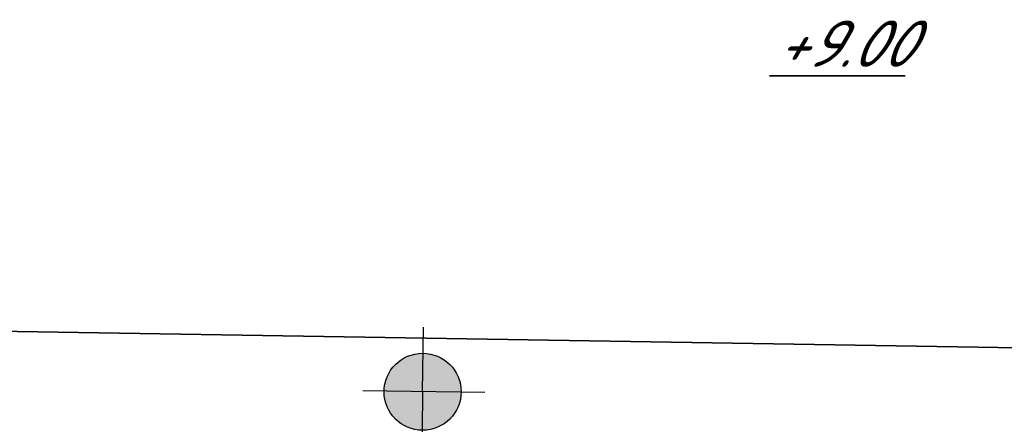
# Model space of a CAD drawing. Header units: metres. Extents: x 167072 to 168585, y 462393 to 462997.
# Tile 76 of 95: x 167491.22 to 167498.88, y 462621.66 to 462624.81. Entities that reach past the tile are written whole.
import ezdxf
from ezdxf.enums import TextEntityAlignment as Align

# ---------------------------------------------------------------- set-up
doc = ezdxf.new("R2010")
doc.units = ezdxf.units.M
doc.header["$LTSCALE"] = 0.2
doc.layers.get('0').update_dxf_attribs({"lineweight": 25})
for name, color, linetype, lineweight in [('B-RO-OG-HOOGTEPUNT-BOMEN-T18', 253, 'Continuous', 35), ('N-WE-GR-HAAG-G', 251, 'GR-HAAG1', 35), ('N-WE-IE-MEUBILAIR_WEGMEUBILAIR_LICHTMAST-S', 7, 'Continuous', 25)]:
    doc.layers.add(name, color=color, linetype=linetype, lineweight=lineweight)
doc.styles.add('NLCS-ISO', font='NLCS-ISO.ttf')
doc.styles.add('ROMANS2-cur', font='NLCS-ISO.ttf', dxfattribs={"oblique": 20})
doc.linetypes.add('GR-HAAG1', pattern='A,6,[176,NLCS.SHX,S=0.125,R=0,X=0,Y=0],-2', length=8)

# ---------------------------------------------------------------- blocks, each defined once
blk = doc.blocks.new('N-SIE-WEG_LICHTMAST_1UITHOUDER-SO')
h = blk.add_hatch(color=256)
edge = h.paths.add_edge_path()
edge.add_arc((0, 0), 1.5, 0, 360)
for p, q in [((0, -2.42), (0, 2.33)), ((-5.5, 0), (-6.339, 1.244)), ((-5.5, 0), (-4.661, 1.244)), ((-5.5, 0), (-6.339, -1.244)), ((-1.5, 0), (-5.5, 0)), ((-5.5, 0), (-4.661, -1.244)), ((0, 0), (-1.495, 0)), ((0, 0), (2.515, 0))]:
    blk.add_line(p, q)
blk.add_circle((0, 0), 1.5)
at = {"style": 'NLCS-ISO'}
blk.add_attdef('TYPE', text='', height=1.8, dxfattribs=at).set_placement((0, 2.33), align=Align.BOTTOM_CENTER)

msp = doc.modelspace()

# ---------------------------------------------------------------- linework, layer by layer
at = {"layer": 'N-WE-GR-HAAG-G'}
msp.add_lwpolyline([(167477.9852, 462622.4807), (167477.9852, 462622.4807), (167477.8894, 462616.6515), (167478.8157, 462616.6359), (167478.8458, 462621.7032), (167507.2472, 462621.2295), (167507.217, 462616.1622), (167508.1253, 462616.1584), (167508.2232, 462622.1076), (167477.9872, 462622.6007)], close=True, dxfattribs=at)

# ---------------------------------------------------------------- block references
at = {"layer": 'N-WE-IE-MEUBILAIR_WEGMEUBILAIR_LICHTMAST-S', "xscale": 0.2000000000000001, "yscale": 0.2000000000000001, "zscale": 0.2000000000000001, "rotation": 89.19776236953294}
msp.add_blockref('N-SIE-WEG_LICHTMAST_1UITHOUDER-SO', (167494.3533, 462621.9154), dxfattribs=at)

# ---------------------------------------------------------------- texts
at = {"layer": 'B-RO-OG-HOOGTEPUNT-BOMEN-T18', "style": 'ROMANS2-cur', "oblique": 30}
msp.add_text('%%u+9.00', height=0.36, dxfattribs=at).set_placement((167497.6237, 462624.6278), align=Align.MIDDLE_CENTER)

doc.saveas('drawing.dxf')
